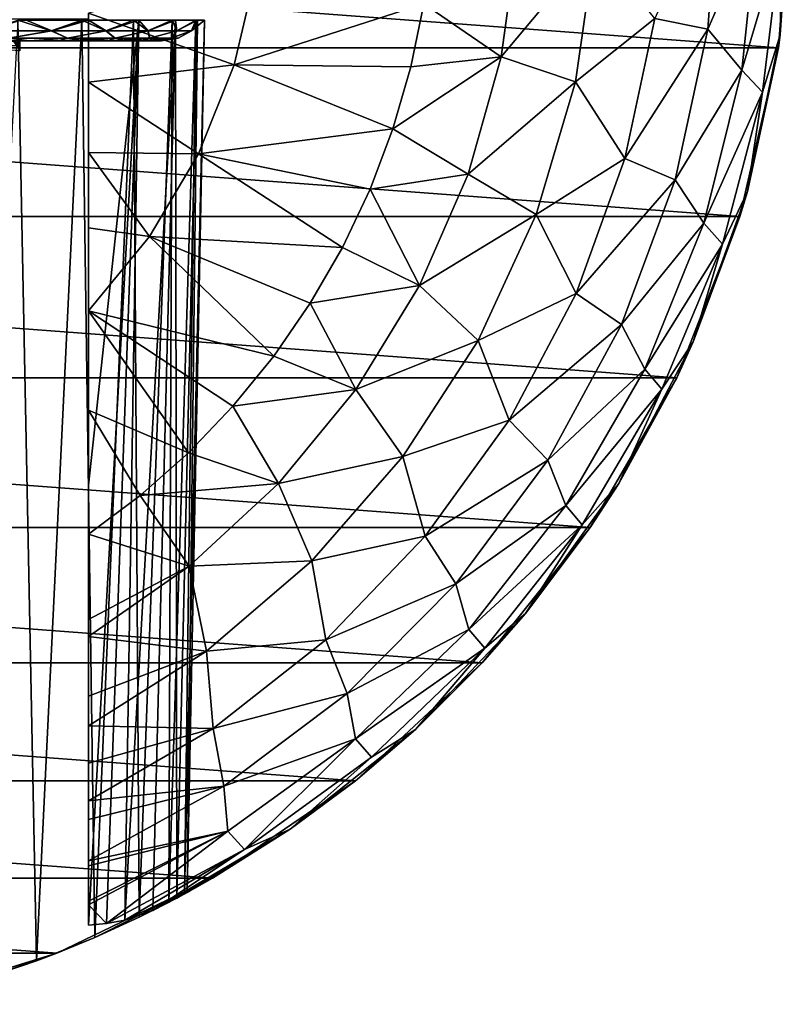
# Model space of a CAD drawing. Header units: millimetres. Extents: x -223 to 138, y -45 to 391.
# Tile 213 of 256: x -168 to -154, y 130 to 147. Entities that reach past the tile are written whole.
import ezdxf

# ---------------------------------------------------------------- set-up
doc = ezdxf.new("R2010")
doc.units = ezdxf.units.MM
doc.header["$LTSCALE"] = 65.185185
for name, color, linetype in [('564', 7, 'CONTINUOUS'), ('568', 7, 'CONTINUOUS'), ('571', 7, 'CONTINUOUS'), ('573', 7, 'CONTINUOUS'), ('584', 7, 'CONTINUOUS'), ('589', 7, 'CONTINUOUS'), ('636', 7, 'CONTINUOUS'), ('637', 7, 'CONTINUOUS'), ('666', 7, 'CONTINUOUS'), ('667', 7, 'CONTINUOUS'), ('668', 7, 'CONTINUOUS')]:
    doc.layers.add(name, color=color, linetype=linetype)

msp = doc.modelspace()

# ---------------------------------------------------------------- linework, layer by layer
at = {"layer": '564', "color": 7, "linetype": 'CONTINUOUS', "true_color": 0xaaaaaa}
for points in [[(-195.765, 146.87, -73.5), (-196, 150, -73.5), (-154.235, 146.87, -73.5), (-195.765, 146.87, -73.5)], [(-154.235, 146.87, -73.5), (-196, 150, -73.5), (-154, 150, -73.5), (-154.235, 146.87, -73.5)], [(-195.067, 143.81, -73.5), (-195.765, 146.87, -73.5), (-154.933, 143.81, -73.5), (-195.067, 143.81, -73.5)], [(-154.933, 143.81, -73.5), (-195.765, 146.87, -73.5), (-154.235, 146.87, -73.5), (-154.933, 143.81, -73.5)], [(-193.92, 140.889, -73.5), (-195.067, 143.81, -73.5), (-156.08, 140.889, -73.5), (-193.92, 140.889, -73.5)], [(-156.08, 140.889, -73.5), (-195.067, 143.81, -73.5), (-154.933, 143.81, -73.5), (-156.08, 140.889, -73.5)], [(-192.351, 138.17, -73.5), (-193.92, 140.889, -73.5), (-157.649, 138.17, -73.5), (-192.351, 138.17, -73.5)], [(-157.649, 138.17, -73.5), (-193.92, 140.889, -73.5), (-156.08, 140.889, -73.5), (-157.649, 138.17, -73.5)], [(-190.394, 135.717, -73.5), (-192.351, 138.17, -73.5), (-159.606, 135.717, -73.5), (-190.394, 135.717, -73.5)], [(-159.606, 135.717, -73.5), (-192.351, 138.17, -73.5), (-157.649, 138.17, -73.5), (-159.606, 135.717, -73.5)], [(-188.093, 133.582, -73.5), (-190.394, 135.717, -73.5), (-161.907, 133.582, -73.5), (-188.093, 133.582, -73.5)], [(-161.907, 133.582, -73.5), (-190.394, 135.717, -73.5), (-159.606, 135.717, -73.5), (-161.907, 133.582, -73.5)], [(-185.5, 131.814, -73.5), (-188.093, 133.582, -73.5), (-164.5, 131.814, -73.5), (-185.5, 131.814, -73.5)], [(-164.5, 131.814, -73.5), (-188.093, 133.582, -73.5), (-161.907, 133.582, -73.5), (-164.5, 131.814, -73.5)], [(-182.672, 130.452, -73.5), (-185.5, 131.814, -73.5), (-167.328, 130.452, -73.5), (-182.672, 130.452, -73.5)], [(-167.328, 130.452, -73.5), (-185.5, 131.814, -73.5), (-164.5, 131.814, -73.5), (-167.328, 130.452, -73.5)], [(-170.327, 129.527, -73.5), (-182.672, 130.452, -73.5), (-167.328, 130.452, -73.5), (-170.327, 129.527, -73.5)]]:
    msp.add_3dface(points, dxfattribs=at)
at = {"layer": '568', "color": 7, "linetype": 'CONTINUOUS', "true_color": 0xaaaaaa}
for points in [[(-154.235, 146.87, -73.5), (-154, 150, -73.5), (-154.2, 147.106, -36.5), (-154.235, 146.87, -73.5)], [(-154, 150, -73.5), (-154, 150, -36.5), (-154.2, 147.106, -36.5), (-154, 150, -73.5)], [(-154.798, 144.267, -36.5), (-154.235, 146.87, -73.5), (-154.2, 147.106, -36.5), (-154.798, 144.267, -36.5)], [(-154.933, 143.81, -73.5), (-154.235, 146.87, -73.5), (-154.798, 144.267, -36.5), (-154.933, 143.81, -73.5)], [(-155.78, 141.538, -36.5), (-154.933, 143.81, -73.5), (-154.798, 144.267, -36.5), (-155.78, 141.538, -36.5)], [(-156.08, 140.889, -73.5), (-154.933, 143.81, -73.5), (-155.78, 141.538, -36.5), (-156.08, 140.889, -73.5)], [(-157.13, 138.97, -36.5), (-156.08, 140.889, -73.5), (-155.78, 141.538, -36.5), (-157.13, 138.97, -36.5)], [(-157.649, 138.17, -73.5), (-156.08, 140.889, -73.5), (-157.13, 138.97, -36.5), (-157.649, 138.17, -73.5)], [(-158.82, 136.613, -36.5), (-157.649, 138.17, -73.5), (-157.13, 138.97, -36.5), (-158.82, 136.613, -36.5)], [(-159.606, 135.717, -73.5), (-157.649, 138.17, -73.5), (-158.82, 136.613, -36.5), (-159.606, 135.717, -73.5)], [(-160.82, 134.511, -36.5), (-159.606, 135.717, -73.5), (-158.82, 136.613, -36.5), (-160.82, 134.511, -36.5)], [(-161.907, 133.582, -73.5), (-159.606, 135.717, -73.5), (-160.82, 134.511, -36.5), (-161.907, 133.582, -73.5)], [(-163.09, 132.704, -36.5), (-161.907, 133.582, -73.5), (-160.82, 134.511, -36.5), (-163.09, 132.704, -36.5)], [(-164.5, 131.814, -73.5), (-161.907, 133.582, -73.5), (-163.09, 132.704, -36.5), (-164.5, 131.814, -73.5)], [(-163.09, 132.704, -36.5), (-165.587, 131.228, -36.5), (-165.151, 131.453, -38.015), (-163.09, 132.704, -36.5)], [(-164.961, 131.555, -39.539), (-163.09, 132.704, -36.5), (-165.151, 131.453, -38.015), (-164.961, 131.555, -39.539)], [(-164.5, 131.814, -73.5), (-163.09, 132.704, -36.5), (-164.961, 131.555, -39.539), (-164.5, 131.814, -73.5)], [(-167.328, 130.452, -73.5), (-164.5, 131.814, -73.5), (-166.634, 130.738, -45.539), (-167.328, 130.452, -73.5)], [(-166.634, 130.738, -45.539), (-164.5, 131.814, -73.5), (-165.83, 131.108, -44.09), (-166.634, 130.738, -45.539)], [(-165.83, 131.108, -44.09), (-164.5, 131.814, -73.5), (-165.292, 131.378, -42.584), (-165.83, 131.108, -44.09)], [(-165.292, 131.378, -42.584), (-164.5, 131.814, -73.5), (-165.008, 131.53, -41.062), (-165.292, 131.378, -42.584)], [(-165.008, 131.53, -41.062), (-164.5, 131.814, -73.5), (-164.961, 131.555, -39.539), (-165.008, 131.53, -41.062)], [(-167.694, 130.312, -46.865), (-167.328, 130.452, -73.5), (-166.634, 130.738, -45.539), (-167.694, 130.312, -46.865)], [(-170.327, 129.527, -73.5), (-167.328, 130.452, -73.5), (-168.964, 129.886, -47.994), (-170.327, 129.527, -73.5)], [(-168.964, 129.886, -47.994), (-167.328, 130.452, -73.5), (-167.694, 130.312, -46.865), (-168.964, 129.886, -47.994)]]:
    msp.add_3dface(points, dxfattribs=at)
at = {"layer": '571', "color": 7, "linetype": 'CONTINUOUS', "true_color": 0xaaaaaa}
for points in [[(-168.964, 129.886, -47.994), (-167.694, 130.312, -46.865), (-168.034, 147.372, -47.659), (-168.964, 129.886, -47.994)], [(-168.034, 147.372, -47.659), (-167.694, 130.312, -46.865), (-166.873, 147.372, -46.414), (-168.034, 147.372, -47.659)], [(-167.694, 130.312, -46.865), (-166.634, 130.738, -45.539), (-166.873, 147.372, -46.414), (-167.694, 130.312, -46.865)], [(-166.873, 147.372, -46.414), (-166.634, 130.738, -45.539), (-165.932, 147.372, -44.996), (-166.873, 147.372, -46.414)], [(-166.75, 138.941, -34.017), (-166.75, 147.372, -33.745), (-165.836, 147.372, -35.181), (-166.75, 138.941, -34.017)], [(-166.75, 130.959, -34.282), (-166.75, 138.941, -34.017), (-165.836, 147.372, -35.181), (-166.75, 130.959, -34.282)], [(-166.425, 130.994, -34.781), (-166.75, 130.959, -34.282), (-165.836, 147.372, -35.181), (-166.425, 130.994, -34.781)], [(-166.634, 130.738, -45.539), (-165.83, 131.108, -44.09), (-165.932, 147.372, -44.996), (-166.634, 130.738, -45.539)], [(-166.095, 131.053, -35.364), (-166.425, 130.994, -34.781), (-165.836, 147.372, -35.181), (-166.095, 131.053, -35.364)], [(-165.587, 131.228, -36.5), (-166.095, 131.053, -35.364), (-165.171, 147.372, -36.748), (-165.587, 131.228, -36.5)], [(-165.171, 147.372, -36.748), (-166.095, 131.053, -35.364), (-165.836, 147.372, -35.181), (-165.171, 147.372, -36.748)], [(-165.932, 147.372, -44.996), (-165.83, 131.108, -44.09), (-165.236, 147.372, -43.442), (-165.932, 147.372, -44.996)], [(-165.83, 131.108, -44.09), (-165.292, 131.378, -42.584), (-165.236, 147.372, -43.442), (-165.83, 131.108, -44.09)], [(-165.151, 131.453, -38.015), (-165.587, 131.228, -36.5), (-165.171, 147.372, -36.748), (-165.151, 131.453, -38.015)], [(-165.292, 131.378, -42.584), (-165.008, 131.53, -41.062), (-164.804, 147.372, -41.795), (-165.292, 131.378, -42.584)], [(-165.236, 147.372, -43.442), (-165.292, 131.378, -42.584), (-164.804, 147.372, -41.795), (-165.236, 147.372, -43.442)], [(-164.771, 147.372, -38.403), (-165.151, 131.453, -38.015), (-165.171, 147.372, -36.748), (-164.771, 147.372, -38.403)], [(-164.961, 131.555, -39.539), (-165.151, 131.453, -38.015), (-164.771, 147.372, -38.403), (-164.961, 131.555, -39.539)], [(-165.008, 131.53, -41.062), (-164.961, 131.555, -39.539), (-164.647, 147.372, -40.1), (-165.008, 131.53, -41.062)], [(-164.804, 147.372, -41.795), (-165.008, 131.53, -41.062), (-164.647, 147.372, -40.1), (-164.804, 147.372, -41.795)], [(-164.647, 147.372, -40.1), (-164.961, 131.555, -39.539), (-164.771, 147.372, -38.403), (-164.647, 147.372, -40.1)]]:
    msp.add_3dface(points, dxfattribs=at)
at = {"layer": '573', "color": 7, "linetype": 'CONTINUOUS', "true_color": 0xaaaaaa}
for points in [[(-166.75, 147.498, -25.411), (-166.75, 147.372, -33.745), (-166.75, 146.25, -25.508), (-166.75, 147.498, -25.411)], [(-166.75, 147.372, -33.745), (-166.75, 147.498, -25.411), (-166.75, 147.392, -33.719), (-166.75, 147.372, -33.745)], [(-166.75, 147.372, -33.745), (-166.75, 138.941, -34.017), (-166.75, 146.25, -25.508), (-166.75, 147.372, -33.745)], [(-166.75, 146.25, -25.508), (-166.75, 138.941, -34.017), (-166.75, 144.971, -25.647), (-166.75, 146.25, -25.508)], [(-166.75, 144.971, -25.647), (-166.75, 138.941, -34.017), (-166.75, 143.61, -25.842), (-166.75, 144.971, -25.647)], [(-166.75, 143.61, -25.842), (-166.75, 138.941, -34.017), (-166.75, 142.104, -26.112), (-166.75, 143.61, -25.842)], [(-166.75, 142.104, -26.112), (-166.75, 138.941, -34.017), (-166.75, 140.303, -26.514), (-166.75, 142.104, -26.112)], [(-166.75, 140.303, -26.514), (-166.75, 138.941, -34.017), (-166.75, 138.051, -27.14), (-166.75, 140.303, -26.514)], [(-166.75, 138.941, -34.017), (-166.75, 130.959, -34.282), (-166.75, 138.051, -27.14), (-166.75, 138.941, -34.017)], [(-166.75, 138.051, -27.14), (-166.75, 130.959, -34.282), (-166.75, 136.504, -27.737), (-166.75, 138.051, -27.14)], [(-166.75, 136.504, -27.737), (-166.75, 130.959, -34.282), (-166.75, 136.198, -27.886), (-166.75, 136.504, -27.737)], [(-166.75, 136.198, -27.886), (-166.75, 130.959, -34.282), (-166.75, 135.112, -28.516), (-166.75, 136.198, -27.886)], [(-166.75, 135.112, -28.516), (-166.75, 130.959, -34.282), (-166.75, 134.579, -28.891), (-166.75, 135.112, -28.516)], [(-166.75, 134.579, -28.891), (-166.75, 130.959, -34.282), (-166.75, 133.902, -29.446), (-166.75, 134.579, -28.891)], [(-166.75, 133.902, -29.446), (-166.75, 130.959, -34.282), (-166.75, 133.216, -30.122), (-166.75, 133.902, -29.446)], [(-166.75, 133.216, -30.122), (-166.75, 130.959, -34.282), (-166.75, 132.877, -30.51), (-166.75, 133.216, -30.122)], [(-166.75, 132.877, -30.51), (-166.75, 130.959, -34.282), (-166.75, 132.126, -31.544), (-166.75, 132.877, -30.51)], [(-166.75, 132.126, -31.544), (-166.75, 130.959, -34.282), (-166.75, 132.04, -31.685), (-166.75, 132.126, -31.544)], [(-166.75, 132.04, -31.685), (-166.75, 130.959, -34.282), (-166.75, 131.332, -33.115), (-166.75, 132.04, -31.685)], [(-166.75, 131.399, -32.951), (-166.75, 132.04, -31.685), (-166.75, 131.332, -33.115), (-166.75, 131.399, -32.951)]]:
    msp.add_3dface(points, dxfattribs=at)
at = {"layer": '584', "color": 7, "linetype": 'CONTINUOUS', "true_color": 0xaaaaaa}
for points in [[(-170.4, 147, -40), (-168, 147, -40), (-170.4, 146.887, -40), (-170.4, 147, -40)], [(-170.4, 146.887, -40), (-168, 147, -40), (-169.224, 146.902, -40), (-170.4, 146.887, -40)], [(-168, 147, -40), (-168, 146.912, -40), (-169.224, 146.902, -40), (-168, 147, -40)]]:
    msp.add_3dface(points, dxfattribs=at)
at = {"layer": '589', "color": 7, "linetype": 'CONTINUOUS', "true_color": 0xaaaaaa}
for points in [[(-168, 146.912, -40), (-168, 147, -40), (-168.121, 147, -38.707), (-168, 146.912, -40)], [(-168, 146.912, -40), (-168.121, 147, -38.707), (-168, 146.819, -39.991), (-168, 146.912, -40)]]:
    msp.add_3dface(points, dxfattribs=at)
at = {"layer": '636', "color": 7, "linetype": 'CONTINUOUS', "true_color": 0xaaaaaa}
for points in [[(-168, 147, -40), (-170.4, 147, -40), (-169.205, 147, -40.248), (-168, 147, -40)], [(-168, 147, -40), (-169.205, 147, -40.248), (-168.42, 147, -46.956), (-168, 147, -40)], [(-168.121, 147, -38.707), (-168, 147, -40), (-168.42, 147, -33.044), (-168.121, 147, -38.707)], [(-168.42, 147, -33.044), (-168, 147, -40), (-167.819, 147, -33.666), (-168.42, 147, -33.044)], [(-167.819, 147, -46.334), (-168, 147, -40), (-168.42, 147, -46.956), (-167.819, 147, -46.334)], [(-167.819, 147, -33.666), (-168, 147, -40), (-167.819, 147, -46.334), (-167.819, 147, -33.666)], [(-167.277, 147, -34.34), (-167.819, 147, -33.666), (-167.277, 147, -45.66), (-167.277, 147, -34.34)], [(-167.277, 147, -45.66), (-167.819, 147, -33.666), (-167.819, 147, -46.334), (-167.277, 147, -45.66)], [(-166.798, 147, -35.06), (-167.277, 147, -34.34), (-166.798, 147, -44.94), (-166.798, 147, -35.06)], [(-166.798, 147, -44.94), (-167.277, 147, -34.34), (-167.277, 147, -45.66), (-166.798, 147, -44.94)], [(-166.386, 147, -35.82), (-166.798, 147, -35.06), (-166.386, 147, -44.18), (-166.386, 147, -35.82)], [(-166.386, 147, -44.18), (-166.798, 147, -35.06), (-166.798, 147, -44.94), (-166.386, 147, -44.18)], [(-166.044, 147, -36.614), (-166.386, 147, -35.82), (-166.044, 147, -43.386), (-166.044, 147, -36.614)], [(-166.044, 147, -43.386), (-166.386, 147, -35.82), (-166.386, 147, -44.18), (-166.044, 147, -43.386)], [(-165.775, 147, -37.436), (-166.044, 147, -36.614), (-165.775, 147, -42.564), (-165.775, 147, -37.436)], [(-165.775, 147, -42.564), (-166.044, 147, -36.614), (-166.044, 147, -43.386), (-165.775, 147, -42.564)], [(-165.581, 147, -38.279), (-165.775, 147, -37.436), (-165.581, 147, -41.721), (-165.581, 147, -38.279)], [(-165.581, 147, -41.721), (-165.775, 147, -37.436), (-165.775, 147, -42.564), (-165.581, 147, -41.721)], [(-165.464, 147, -39.136), (-165.581, 147, -38.279), (-165.464, 147, -40.864), (-165.464, 147, -39.136)], [(-165.464, 147, -40.864), (-165.581, 147, -38.279), (-165.581, 147, -41.721), (-165.464, 147, -40.864)], [(-165.425, 147, -40), (-165.464, 147, -39.136), (-165.464, 147, -40.864), (-165.425, 147, -40)]]:
    msp.add_3dface(points, dxfattribs=at)
at = {"layer": '637', "color": 7, "linetype": 'CONTINUOUS', "true_color": 0xaaaaaa}
msp.add_3dface([(-169.224, 146.902, -40), (-168, 146.912, -40), (-168, 146.819, -39.991), (-169.224, 146.902, -40)], dxfattribs=at)
at = {"layer": '666', "color": 7, "linetype": 'CONTINUOUS', "true_color": 0xaaaaaa}
for points in [[(-155.314, 150.001, -31.544), (-156.479, 147.406, -30.121), (-155.513, 147.21, -31.544), (-155.314, 150.001, -31.544)], [(-154.602, 149.304, -33.115), (-155.314, 150.001, -31.544), (-155.513, 147.21, -31.544), (-154.602, 149.304, -33.115)], [(-154.2, 147.106, -36.5), (-154, 150, -36.5), (-154.177, 148.899, -34.787), (-154.2, 147.106, -36.5)], [(-154.899, 146.464, -33.115), (-154.602, 149.304, -33.115), (-155.513, 147.21, -31.544), (-154.899, 146.464, -33.115)], [(-154.899, 146.464, -33.115), (-154.177, 148.899, -34.787), (-154.602, 149.304, -33.115), (-154.899, 146.464, -33.115)], [(-158.959, 148.896, -27.886), (-160.668, 147.671, -27.14), (-159.262, 146.708, -27.886), (-158.959, 148.896, -27.886)], [(-158.959, 148.896, -27.886), (-159.262, 146.708, -27.886), (-157.558, 148.744, -28.89), (-158.959, 148.896, -27.886)], [(-157.558, 148.744, -28.89), (-159.262, 146.708, -27.886), (-157.918, 146.257, -28.89), (-157.558, 148.744, -28.89)], [(-157.558, 148.744, -28.89), (-157.918, 146.257, -28.89), (-156.479, 147.406, -30.121), (-157.558, 148.744, -28.89)], [(-154.522, 146.069, -34.787), (-154.177, 148.899, -34.787), (-154.899, 146.464, -33.115), (-154.522, 146.069, -34.787)], [(-154.522, 146.069, -34.787), (-154.2, 147.106, -36.5), (-154.177, 148.899, -34.787), (-154.522, 146.069, -34.787)], [(-160.668, 147.671, -27.14), (-160.902, 146.526, -27.14), (-159.262, 146.708, -27.886), (-160.668, 147.671, -27.14)], [(-156.479, 147.406, -30.121), (-157.918, 146.257, -28.89), (-157.018, 144.863, -30.121), (-156.479, 147.406, -30.121)], [(-156.479, 147.406, -30.121), (-157.018, 144.863, -30.121), (-155.513, 147.21, -31.544), (-156.479, 147.406, -30.121)], [(-155.513, 147.21, -31.544), (-157.018, 144.863, -30.121), (-156.106, 144.475, -31.544), (-155.513, 147.21, -31.544)], [(-154.899, 146.464, -33.115), (-155.513, 147.21, -31.544), (-156.106, 144.475, -31.544), (-154.899, 146.464, -33.115)], [(-154.798, 144.267, -36.5), (-154.2, 147.106, -36.5), (-154.522, 146.069, -34.787), (-154.798, 144.267, -36.5)], [(-160.902, 146.526, -27.14), (-161.227, 145.403, -27.14), (-159.262, 146.708, -27.886), (-160.902, 146.526, -27.14)], [(-159.262, 146.708, -27.886), (-161.227, 145.403, -27.14), (-159.861, 144.582, -27.886), (-159.262, 146.708, -27.886)], [(-159.262, 146.708, -27.886), (-159.861, 144.582, -27.886), (-157.918, 146.257, -28.89), (-159.262, 146.708, -27.886)], [(-155.589, 143.692, -33.115), (-154.899, 146.464, -33.115), (-156.106, 144.475, -31.544), (-155.589, 143.692, -33.115)], [(-155.589, 143.692, -33.115), (-154.522, 146.069, -34.787), (-154.899, 146.464, -33.115), (-155.589, 143.692, -33.115)], [(-157.918, 146.257, -28.89), (-159.861, 144.582, -27.886), (-158.631, 143.848, -28.89), (-157.918, 146.257, -28.89)], [(-157.918, 146.257, -28.89), (-158.631, 143.848, -28.89), (-157.018, 144.863, -30.121), (-157.918, 146.257, -28.89)], [(-155.25, 143.312, -34.787), (-154.522, 146.069, -34.787), (-155.589, 143.692, -33.115), (-155.25, 143.312, -34.787)], [(-155.25, 143.312, -34.787), (-154.798, 144.267, -36.5), (-154.522, 146.069, -34.787), (-155.25, 143.312, -34.787)], [(-161.227, 145.403, -27.14), (-161.642, 144.309, -27.14), (-159.861, 144.582, -27.886), (-161.227, 145.403, -27.14)], [(-157.018, 144.863, -30.121), (-158.631, 143.848, -28.89), (-157.904, 142.418, -30.121), (-157.018, 144.863, -30.121)], [(-157.018, 144.863, -30.121), (-157.904, 142.418, -30.121), (-156.106, 144.475, -31.544), (-157.018, 144.863, -30.121)], [(-159.861, 144.582, -27.886), (-161.642, 144.309, -27.14), (-160.747, 142.559, -27.886), (-159.861, 144.582, -27.886)], [(-159.861, 144.582, -27.886), (-160.747, 142.559, -27.886), (-158.631, 143.848, -28.89), (-159.861, 144.582, -27.886)], [(-156.106, 144.475, -31.544), (-157.904, 142.418, -30.121), (-157.08, 141.852, -31.544), (-156.106, 144.475, -31.544)], [(-155.589, 143.692, -33.115), (-156.106, 144.475, -31.544), (-157.08, 141.852, -31.544), (-155.589, 143.692, -33.115)], [(-161.642, 144.309, -27.14), (-162.143, 143.253, -27.14), (-160.747, 142.559, -27.886), (-161.642, 144.309, -27.14)], [(-155.78, 141.538, -36.5), (-154.798, 144.267, -36.5), (-155.25, 143.312, -34.787), (-155.78, 141.538, -36.5)], [(-158.631, 143.848, -28.89), (-160.747, 142.559, -27.886), (-159.681, 141.566, -28.89), (-158.631, 143.848, -28.89)], [(-158.631, 143.848, -28.89), (-159.681, 141.566, -28.89), (-157.904, 142.418, -30.121), (-158.631, 143.848, -28.89)], [(-156.66, 141.045, -33.115), (-155.589, 143.692, -33.115), (-157.08, 141.852, -31.544), (-156.66, 141.045, -33.115)], [(-156.66, 141.045, -33.115), (-155.25, 143.312, -34.787), (-155.589, 143.692, -33.115), (-156.66, 141.045, -33.115)], [(-162.143, 143.253, -27.14), (-162.727, 142.241, -27.14), (-160.747, 142.559, -27.886), (-162.143, 143.253, -27.14)], [(-156.347, 140.68, -34.787), (-155.25, 143.312, -34.787), (-156.66, 141.045, -33.115), (-156.347, 140.68, -34.787)], [(-156.347, 140.68, -34.787), (-155.78, 141.538, -36.5), (-155.25, 143.312, -34.787), (-156.347, 140.68, -34.787)], [(-160.747, 142.559, -27.886), (-162.727, 142.241, -27.14), (-161.901, 140.676, -27.886), (-160.747, 142.559, -27.886)], [(-160.747, 142.559, -27.886), (-161.901, 140.676, -27.886), (-159.681, 141.566, -28.89), (-160.747, 142.559, -27.886)], [(-157.904, 142.418, -30.121), (-159.681, 141.566, -28.89), (-159.121, 140.12, -30.121), (-157.904, 142.418, -30.121)], [(-157.904, 142.418, -30.121), (-159.121, 140.12, -30.121), (-157.08, 141.852, -31.544), (-157.904, 142.418, -30.121)], [(-162.727, 142.241, -27.14), (-163.391, 141.278, -27.14), (-161.901, 140.676, -27.886), (-162.727, 142.241, -27.14)], [(-157.08, 141.852, -31.544), (-159.121, 140.12, -30.121), (-158.416, 139.393, -31.544), (-157.08, 141.852, -31.544)], [(-156.66, 141.045, -33.115), (-157.08, 141.852, -31.544), (-158.416, 139.393, -31.544), (-156.66, 141.045, -33.115)], [(-159.681, 141.566, -28.89), (-161.901, 140.676, -27.886), (-161.048, 139.458, -28.89), (-159.681, 141.566, -28.89)], [(-159.681, 141.566, -28.89), (-161.048, 139.458, -28.89), (-159.121, 140.12, -30.121), (-159.681, 141.566, -28.89)], [(-157.13, 138.97, -36.5), (-155.78, 141.538, -36.5), (-156.347, 140.68, -34.787), (-157.13, 138.97, -36.5)], [(-163.391, 141.278, -27.14), (-164.131, 140.373, -27.14), (-161.901, 140.676, -27.886), (-163.391, 141.278, -27.14)], [(-158.089, 138.573, -33.115), (-156.66, 141.045, -33.115), (-158.416, 139.393, -31.544), (-158.089, 138.573, -33.115)], [(-158.089, 138.573, -33.115), (-156.347, 140.68, -34.787), (-156.66, 141.045, -33.115), (-158.089, 138.573, -33.115)], [(-161.901, 140.676, -27.886), (-164.131, 140.373, -27.14), (-163.302, 138.969, -27.886), (-161.901, 140.676, -27.886)], [(-161.901, 140.676, -27.886), (-163.302, 138.969, -27.886), (-161.048, 139.458, -28.89), (-161.901, 140.676, -27.886)], [(-157.793, 138.222, -34.787), (-156.347, 140.68, -34.787), (-158.089, 138.573, -33.115), (-157.793, 138.222, -34.787)], [(-157.793, 138.222, -34.787), (-157.13, 138.97, -36.5), (-156.347, 140.68, -34.787), (-157.793, 138.222, -34.787)], [(-164.131, 140.373, -27.14), (-164.94, 139.529, -27.14), (-163.302, 138.969, -27.886), (-164.131, 140.373, -27.14)], [(-159.121, 140.12, -30.121), (-161.048, 139.458, -28.89), (-160.645, 138.013, -30.121), (-159.121, 140.12, -30.121)], [(-159.121, 140.12, -30.121), (-160.645, 138.013, -30.121), (-158.416, 139.393, -31.544), (-159.121, 140.12, -30.121)], [(-164.94, 139.529, -27.14), (-165.815, 138.754, -27.14), (-163.302, 138.969, -27.886), (-164.94, 139.529, -27.14)], [(-161.048, 139.458, -28.89), (-163.302, 138.969, -27.886), (-162.702, 137.567, -28.89), (-161.048, 139.458, -28.89)], [(-161.048, 139.458, -28.89), (-162.702, 137.567, -28.89), (-160.645, 138.013, -30.121), (-161.048, 139.458, -28.89)], [(-158.416, 139.393, -31.544), (-160.645, 138.013, -30.121), (-160.088, 137.149, -31.544), (-158.416, 139.393, -31.544)], [(-158.089, 138.573, -33.115), (-158.416, 139.393, -31.544), (-160.088, 137.149, -31.544), (-158.089, 138.573, -33.115)], [(-163.302, 138.969, -27.886), (-165.815, 138.754, -27.14), (-164.925, 137.47, -27.886), (-163.302, 138.969, -27.886)], [(-163.302, 138.969, -27.886), (-164.925, 137.47, -27.886), (-162.702, 137.567, -28.89), (-163.302, 138.969, -27.886)], [(-158.82, 136.613, -36.5), (-157.13, 138.97, -36.5), (-157.793, 138.222, -34.787), (-158.82, 136.613, -36.5)], [(-165.815, 138.754, -27.14), (-166.75, 138.051, -27.14), (-164.925, 137.47, -27.886), (-165.815, 138.754, -27.14)], [(-159.85, 136.324, -33.115), (-158.089, 138.573, -33.115), (-160.088, 137.149, -31.544), (-159.85, 136.324, -33.115)], [(-159.85, 136.324, -33.115), (-157.793, 138.222, -34.787), (-158.089, 138.573, -33.115), (-159.85, 136.324, -33.115)], [(-159.56, 135.985, -34.787), (-157.793, 138.222, -34.787), (-159.85, 136.324, -33.115), (-159.56, 135.985, -34.787)], [(-159.56, 135.985, -34.787), (-158.82, 136.613, -36.5), (-157.793, 138.222, -34.787), (-159.56, 135.985, -34.787)], [(-166.75, 138.051, -27.14), (-166.75, 136.504, -27.737), (-164.925, 137.47, -27.886), (-166.75, 138.051, -27.14)], [(-160.645, 138.013, -30.121), (-162.702, 137.567, -28.89), (-162.446, 136.138, -30.121), (-160.645, 138.013, -30.121)], [(-160.645, 138.013, -30.121), (-162.446, 136.138, -30.121), (-160.088, 137.149, -31.544), (-160.645, 138.013, -30.121)], [(-162.702, 137.567, -28.89), (-164.925, 137.47, -27.886), (-164.611, 135.933, -28.89), (-162.702, 137.567, -28.89)], [(-162.702, 137.567, -28.89), (-164.611, 135.933, -28.89), (-162.446, 136.138, -30.121), (-162.702, 137.567, -28.89)], [(-166.75, 136.504, -27.737), (-166.75, 136.198, -27.886), (-164.925, 137.47, -27.886), (-166.75, 136.504, -27.737)], [(-164.925, 137.47, -27.886), (-166.75, 136.198, -27.886), (-164.611, 135.933, -28.89), (-164.925, 137.47, -27.886)], [(-160.088, 137.149, -31.544), (-162.446, 136.138, -30.121), (-162.06, 135.165, -31.544), (-160.088, 137.149, -31.544)], [(-159.85, 136.324, -33.115), (-160.088, 137.149, -31.544), (-162.06, 135.165, -31.544), (-159.85, 136.324, -33.115)], [(-160.82, 134.511, -36.5), (-158.82, 136.613, -36.5), (-159.56, 135.985, -34.787), (-160.82, 134.511, -36.5)], [(-161.907, 134.343, -33.115), (-159.85, 136.324, -33.115), (-162.06, 135.165, -31.544), (-161.907, 134.343, -33.115)], [(-161.907, 134.343, -33.115), (-159.56, 135.985, -34.787), (-159.85, 136.324, -33.115), (-161.907, 134.343, -33.115)], [(-166.75, 136.198, -27.886), (-166.75, 135.112, -28.516), (-164.611, 135.933, -28.89), (-166.75, 136.198, -27.886)], [(-162.446, 136.138, -30.121), (-164.611, 135.933, -28.89), (-164.49, 134.531, -30.121), (-162.446, 136.138, -30.121)], [(-162.446, 136.138, -30.121), (-164.49, 134.531, -30.121), (-162.06, 135.165, -31.544), (-162.446, 136.138, -30.121)], [(-166.75, 135.112, -28.516), (-166.75, 134.579, -28.891), (-164.611, 135.933, -28.89), (-166.75, 135.112, -28.516)], [(-164.611, 135.933, -28.89), (-166.75, 134.579, -28.891), (-164.49, 134.531, -30.121), (-164.611, 135.933, -28.89)], [(-161.617, 134.009, -34.787), (-159.56, 135.985, -34.787), (-161.907, 134.343, -33.115), (-161.617, 134.009, -34.787)], [(-161.617, 134.009, -34.787), (-160.82, 134.511, -36.5), (-159.56, 135.985, -34.787), (-161.617, 134.009, -34.787)], [(-162.06, 135.165, -31.544), (-164.49, 134.531, -30.121), (-164.295, 133.48, -31.544), (-162.06, 135.165, -31.544)], [(-161.907, 134.343, -33.115), (-162.06, 135.165, -31.544), (-164.295, 133.48, -31.544), (-161.907, 134.343, -33.115)], [(-166.75, 134.579, -28.891), (-166.75, 133.902, -29.446), (-164.49, 134.531, -30.121), (-166.75, 134.579, -28.891)], [(-166.75, 133.902, -29.446), (-166.75, 133.216, -30.122), (-164.49, 134.531, -30.121), (-166.75, 133.902, -29.446)], [(-164.49, 134.531, -30.121), (-166.75, 133.216, -30.122), (-164.295, 133.48, -31.544), (-164.49, 134.531, -30.121)], [(-163.09, 132.704, -36.5), (-160.82, 134.511, -36.5), (-161.617, 134.009, -34.787), (-163.09, 132.704, -36.5)], [(-164.221, 132.669, -33.115), (-161.907, 134.343, -33.115), (-164.295, 133.48, -31.544), (-164.221, 132.669, -33.115)], [(-164.221, 132.669, -33.115), (-163.923, 132.333, -34.787), (-161.907, 134.343, -33.115), (-164.221, 132.669, -33.115)], [(-163.923, 132.333, -34.787), (-161.617, 134.009, -34.787), (-161.907, 134.343, -33.115), (-163.923, 132.333, -34.787)], [(-163.923, 132.333, -34.787), (-163.09, 132.704, -36.5), (-161.617, 134.009, -34.787), (-163.923, 132.333, -34.787)], [(-166.75, 133.216, -30.122), (-166.75, 132.877, -30.51), (-164.295, 133.48, -31.544), (-166.75, 133.216, -30.122)], [(-166.75, 132.877, -30.51), (-166.75, 132.126, -31.544), (-164.295, 133.48, -31.544), (-166.75, 132.877, -30.51)], [(-166.75, 132.126, -31.544), (-164.221, 132.669, -33.115), (-164.295, 133.48, -31.544), (-166.75, 132.126, -31.544)], [(-166.75, 131.332, -33.115), (-166.425, 130.994, -34.781), (-164.221, 132.669, -33.115), (-166.75, 131.332, -33.115)], [(-166.75, 132.126, -31.544), (-166.75, 132.04, -31.685), (-164.221, 132.669, -33.115), (-166.75, 132.126, -31.544)], [(-166.75, 132.04, -31.685), (-166.75, 131.399, -32.951), (-164.221, 132.669, -33.115), (-166.75, 132.04, -31.685)], [(-166.75, 131.399, -32.951), (-166.75, 131.332, -33.115), (-164.221, 132.669, -33.115), (-166.75, 131.399, -32.951)], [(-166.425, 130.994, -34.781), (-163.923, 132.333, -34.787), (-164.221, 132.669, -33.115), (-166.425, 130.994, -34.781)], [(-165.587, 131.228, -36.5), (-163.09, 132.704, -36.5), (-163.923, 132.333, -34.787), (-165.587, 131.228, -36.5)], [(-166.425, 130.994, -34.781), (-166.095, 131.053, -35.364), (-163.923, 132.333, -34.787), (-166.425, 130.994, -34.781)], [(-166.095, 131.053, -35.364), (-165.587, 131.228, -36.5), (-163.923, 132.333, -34.787), (-166.095, 131.053, -35.364)], [(-166.75, 130.959, -34.282), (-166.425, 130.994, -34.781), (-166.75, 131.332, -33.115), (-166.75, 130.959, -34.282)]]:
    msp.add_3dface(points, dxfattribs=at)
at = {"layer": '667', "color": 7, "linetype": 'CONTINUOUS', "true_color": 0xaaaaaa}
for points in [[(-166.75, 147.498, -25.411), (-164.108, 146.566, -26.112), (-163.712, 148.263, -26.112), (-166.75, 147.498, -25.411)], [(-164.108, 146.566, -26.112), (-160.668, 147.671, -27.14), (-163.712, 148.263, -26.112), (-164.108, 146.566, -26.112)], [(-160.902, 146.526, -27.14), (-160.668, 147.671, -27.14), (-164.108, 146.566, -26.112), (-160.902, 146.526, -27.14)], [(-166.75, 147.498, -25.411), (-166.75, 146.25, -25.508), (-164.108, 146.566, -26.112), (-166.75, 147.498, -25.411)], [(-166.75, 146.25, -25.508), (-164.757, 144.95, -26.112), (-164.108, 146.566, -26.112), (-166.75, 146.25, -25.508)], [(-164.757, 144.95, -26.112), (-161.227, 145.403, -27.14), (-164.108, 146.566, -26.112), (-164.757, 144.95, -26.112)], [(-161.227, 145.403, -27.14), (-160.902, 146.526, -27.14), (-164.108, 146.566, -26.112), (-161.227, 145.403, -27.14)], [(-166.75, 146.25, -25.508), (-166.75, 144.971, -25.647), (-164.757, 144.95, -26.112), (-166.75, 146.25, -25.508)], [(-161.642, 144.309, -27.14), (-161.227, 145.403, -27.14), (-164.757, 144.95, -26.112), (-161.642, 144.309, -27.14)], [(-166.75, 144.971, -25.647), (-166.75, 143.61, -25.842), (-165.644, 143.451, -26.112), (-166.75, 144.971, -25.647)], [(-166.75, 144.971, -25.647), (-165.644, 143.451, -26.112), (-164.757, 144.95, -26.112), (-166.75, 144.971, -25.647)], [(-165.644, 143.451, -26.112), (-162.143, 143.253, -27.14), (-164.757, 144.95, -26.112), (-165.644, 143.451, -26.112)], [(-162.143, 143.253, -27.14), (-161.642, 144.309, -27.14), (-164.757, 144.95, -26.112), (-162.143, 143.253, -27.14)], [(-166.75, 143.61, -25.842), (-166.75, 142.104, -26.112), (-165.644, 143.451, -26.112), (-166.75, 143.61, -25.842)], [(-166.75, 142.104, -26.112), (-163.391, 141.278, -27.14), (-165.644, 143.451, -26.112), (-166.75, 142.104, -26.112)], [(-163.391, 141.278, -27.14), (-162.727, 142.241, -27.14), (-165.644, 143.451, -26.112), (-163.391, 141.278, -27.14)], [(-162.727, 142.241, -27.14), (-162.143, 143.253, -27.14), (-165.644, 143.451, -26.112), (-162.727, 142.241, -27.14)], [(-166.75, 142.104, -26.112), (-166.75, 140.303, -26.514), (-164.94, 139.529, -27.14), (-166.75, 142.104, -26.112)], [(-166.75, 142.104, -26.112), (-164.94, 139.529, -27.14), (-164.131, 140.373, -27.14), (-166.75, 142.104, -26.112)], [(-166.75, 142.104, -26.112), (-164.131, 140.373, -27.14), (-163.391, 141.278, -27.14), (-166.75, 142.104, -26.112)], [(-166.75, 140.303, -26.514), (-166.75, 138.051, -27.14), (-165.815, 138.754, -27.14), (-166.75, 140.303, -26.514)], [(-166.75, 140.303, -26.514), (-165.815, 138.754, -27.14), (-164.94, 139.529, -27.14), (-166.75, 140.303, -26.514)]]:
    msp.add_3dface(points, dxfattribs=at)
at = {"layer": '668', "color": 7, "linetype": 'CONTINUOUS', "true_color": 0xaaaaaa}
for points in [[(-169.306, 147.391, -31.335), (-168.603, 147.181, -32.122), (-167.925, 147.391, -32.42), (-169.306, 147.391, -31.335)], [(-168.612, 147.181, -47.885), (-168.034, 147.372, -47.659), (-167.426, 147.181, -46.754), (-168.612, 147.181, -47.885)], [(-168.603, 147.181, -32.122), (-167.418, 147.181, -33.254), (-167.925, 147.391, -32.42), (-168.603, 147.181, -32.122)], [(-168.034, 147.372, -47.659), (-166.873, 147.372, -46.414), (-167.426, 147.181, -46.754), (-168.034, 147.372, -47.659)], [(-167.418, 147.181, -33.254), (-166.75, 147.392, -33.719), (-167.925, 147.391, -32.42), (-167.418, 147.181, -33.254)], [(-167.426, 147.181, -46.754), (-166.873, 147.372, -46.414), (-166.437, 147.181, -45.447), (-167.426, 147.181, -46.754)], [(-166.75, 147.372, -33.745), (-166.75, 147.392, -33.719), (-167.418, 147.181, -33.254), (-166.75, 147.372, -33.745)], [(-166.431, 147.181, -34.563), (-166.75, 147.372, -33.745), (-167.418, 147.181, -33.254), (-166.431, 147.181, -34.563)], [(-166.873, 147.372, -46.414), (-165.932, 147.372, -44.996), (-166.437, 147.181, -45.447), (-166.873, 147.372, -46.414)], [(-165.836, 147.372, -35.181), (-166.75, 147.372, -33.745), (-166.431, 147.181, -34.563), (-165.836, 147.372, -35.181)], [(-166.437, 147.181, -45.447), (-165.932, 147.372, -44.996), (-165.672, 147.181, -43.997), (-166.437, 147.181, -45.447)], [(-165.668, 147.181, -36.014), (-165.836, 147.372, -35.181), (-166.431, 147.181, -34.563), (-165.668, 147.181, -36.014)], [(-165.932, 147.372, -44.996), (-165.236, 147.372, -43.442), (-165.672, 147.181, -43.997), (-165.932, 147.372, -44.996)], [(-165.171, 147.372, -36.748), (-165.836, 147.372, -35.181), (-165.668, 147.181, -36.014), (-165.171, 147.372, -36.748)], [(-165.672, 147.181, -43.997), (-165.236, 147.372, -43.442), (-165.15, 147.181, -42.443), (-165.672, 147.181, -43.997)], [(-165.148, 147.181, -37.568), (-165.171, 147.372, -36.748), (-165.668, 147.181, -36.014), (-165.148, 147.181, -37.568)], [(-165.236, 147.372, -43.442), (-164.804, 147.372, -41.795), (-165.15, 147.181, -42.443), (-165.236, 147.372, -43.442)], [(-164.771, 147.372, -38.403), (-165.171, 147.372, -36.748), (-165.148, 147.181, -37.568), (-164.771, 147.372, -38.403)], [(-165.15, 147.181, -42.443), (-164.804, 147.372, -41.795), (-164.885, 147.181, -40.825), (-165.15, 147.181, -42.443)], [(-164.885, 147.181, -39.186), (-164.771, 147.372, -38.403), (-165.148, 147.181, -37.568), (-164.885, 147.181, -39.186)], [(-164.804, 147.372, -41.795), (-164.647, 147.372, -40.1), (-164.885, 147.181, -40.825), (-164.804, 147.372, -41.795)], [(-164.647, 147.372, -40.1), (-164.771, 147.372, -38.403), (-164.885, 147.181, -39.186), (-164.647, 147.372, -40.1)], [(-164.885, 147.181, -40.825), (-164.647, 147.372, -40.1), (-164.885, 147.181, -39.186), (-164.885, 147.181, -40.825)], [(-168.612, 147.181, -47.885), (-167.426, 147.181, -46.754), (-168.203, 147.046, -47.164), (-168.612, 147.181, -47.885)], [(-167.418, 147.181, -33.254), (-168.603, 147.181, -32.122), (-168.196, 147.046, -32.843), (-167.418, 147.181, -33.254)], [(-167.426, 147.181, -46.754), (-167.135, 147.046, -45.972), (-168.203, 147.046, -47.164), (-167.426, 147.181, -46.754)], [(-167.418, 147.181, -33.254), (-168.196, 147.046, -32.843), (-167.13, 147.046, -34.036), (-167.418, 147.181, -33.254)], [(-167.426, 147.181, -46.754), (-166.437, 147.181, -45.447), (-167.135, 147.046, -45.972), (-167.426, 147.181, -46.754)], [(-166.431, 147.181, -34.563), (-167.418, 147.181, -33.254), (-167.13, 147.046, -34.036), (-166.431, 147.181, -34.563)], [(-166.437, 147.181, -45.447), (-166.274, 147.046, -44.623), (-167.135, 147.046, -45.972), (-166.437, 147.181, -45.447)], [(-166.431, 147.181, -34.563), (-167.13, 147.046, -34.036), (-166.27, 147.046, -35.386), (-166.431, 147.181, -34.563)], [(-166.437, 147.181, -45.447), (-165.672, 147.181, -43.997), (-166.274, 147.046, -44.623), (-166.437, 147.181, -45.447)], [(-165.668, 147.181, -36.014), (-166.431, 147.181, -34.563), (-166.27, 147.046, -35.386), (-165.668, 147.181, -36.014)], [(-165.672, 147.181, -43.997), (-165.642, 147.046, -43.153), (-166.274, 147.046, -44.623), (-165.672, 147.181, -43.997)], [(-165.668, 147.181, -36.014), (-166.27, 147.046, -35.386), (-165.639, 147.046, -36.856), (-165.668, 147.181, -36.014)], [(-165.672, 147.181, -43.997), (-165.15, 147.181, -42.443), (-165.642, 147.046, -43.153), (-165.672, 147.181, -43.997)], [(-165.148, 147.181, -37.568), (-165.668, 147.181, -36.014), (-165.639, 147.046, -36.856), (-165.148, 147.181, -37.568)], [(-165.15, 147.181, -42.443), (-165.256, 147.046, -41.6), (-165.642, 147.046, -43.153), (-165.15, 147.181, -42.443)], [(-165.148, 147.181, -37.568), (-165.639, 147.046, -36.856), (-165.254, 147.046, -38.41), (-165.148, 147.181, -37.568)], [(-165.15, 147.181, -42.443), (-164.885, 147.181, -40.825), (-165.256, 147.046, -41.6), (-165.15, 147.181, -42.443)], [(-164.885, 147.181, -40.825), (-165.125, 147.046, -40.005), (-165.256, 147.046, -41.6), (-164.885, 147.181, -40.825)], [(-164.885, 147.181, -39.186), (-165.148, 147.181, -37.568), (-165.254, 147.046, -38.41), (-164.885, 147.181, -39.186)], [(-164.885, 147.181, -39.186), (-165.254, 147.046, -38.41), (-165.125, 147.046, -40.005), (-164.885, 147.181, -39.186)], [(-164.885, 147.181, -40.825), (-164.885, 147.181, -39.186), (-165.125, 147.046, -40.005), (-164.885, 147.181, -40.825)], [(-168.42, 147, -33.044), (-167.819, 147, -33.666), (-168.196, 147.046, -32.843), (-168.42, 147, -33.044)], [(-167.819, 147, -46.334), (-168.42, 147, -46.956), (-168.203, 147.046, -47.164), (-167.819, 147, -46.334)], [(-167.135, 147.046, -45.972), (-167.819, 147, -46.334), (-168.203, 147.046, -47.164), (-167.135, 147.046, -45.972)], [(-168.196, 147.046, -32.843), (-167.819, 147, -33.666), (-167.13, 147.046, -34.036), (-168.196, 147.046, -32.843)], [(-167.819, 147, -33.666), (-167.277, 147, -34.34), (-167.13, 147.046, -34.036), (-167.819, 147, -33.666)], [(-167.277, 147, -45.66), (-167.819, 147, -46.334), (-167.135, 147.046, -45.972), (-167.277, 147, -45.66)], [(-167.277, 147, -34.34), (-166.798, 147, -35.06), (-167.13, 147.046, -34.036), (-167.277, 147, -34.34)], [(-166.798, 147, -44.94), (-167.277, 147, -45.66), (-166.274, 147.046, -44.623), (-166.798, 147, -44.94)], [(-166.274, 147.046, -44.623), (-167.277, 147, -45.66), (-167.135, 147.046, -45.972), (-166.274, 147.046, -44.623)], [(-167.13, 147.046, -34.036), (-166.798, 147, -35.06), (-166.27, 147.046, -35.386), (-167.13, 147.046, -34.036)], [(-166.798, 147, -35.06), (-166.386, 147, -35.82), (-166.27, 147.046, -35.386), (-166.798, 147, -35.06)], [(-166.386, 147, -44.18), (-166.798, 147, -44.94), (-166.274, 147.046, -44.623), (-166.386, 147, -44.18)], [(-166.386, 147, -35.82), (-166.044, 147, -36.614), (-166.27, 147.046, -35.386), (-166.386, 147, -35.82)], [(-166.044, 147, -43.386), (-166.386, 147, -44.18), (-165.642, 147.046, -43.153), (-166.044, 147, -43.386)], [(-165.642, 147.046, -43.153), (-166.386, 147, -44.18), (-166.274, 147.046, -44.623), (-165.642, 147.046, -43.153)], [(-166.27, 147.046, -35.386), (-166.044, 147, -36.614), (-165.639, 147.046, -36.856), (-166.27, 147.046, -35.386)], [(-166.044, 147, -36.614), (-165.775, 147, -37.436), (-165.639, 147.046, -36.856), (-166.044, 147, -36.614)], [(-165.775, 147, -42.564), (-166.044, 147, -43.386), (-165.642, 147.046, -43.153), (-165.775, 147, -42.564)], [(-165.775, 147, -37.436), (-165.581, 147, -38.279), (-165.639, 147.046, -36.856), (-165.775, 147, -37.436)], [(-165.581, 147, -41.721), (-165.775, 147, -42.564), (-165.256, 147.046, -41.6), (-165.581, 147, -41.721)], [(-165.256, 147.046, -41.6), (-165.775, 147, -42.564), (-165.642, 147.046, -43.153), (-165.256, 147.046, -41.6)], [(-165.639, 147.046, -36.856), (-165.581, 147, -38.279), (-165.254, 147.046, -38.41), (-165.639, 147.046, -36.856)], [(-165.581, 147, -38.279), (-165.464, 147, -39.136), (-165.254, 147.046, -38.41), (-165.581, 147, -38.279)], [(-165.464, 147, -40.864), (-165.581, 147, -41.721), (-165.256, 147.046, -41.6), (-165.464, 147, -40.864)], [(-165.464, 147, -39.136), (-165.425, 147, -40), (-165.254, 147.046, -38.41), (-165.464, 147, -39.136)], [(-165.425, 147, -40), (-165.464, 147, -40.864), (-165.125, 147.046, -40.005), (-165.425, 147, -40)], [(-165.125, 147.046, -40.005), (-165.464, 147, -40.864), (-165.256, 147.046, -41.6), (-165.125, 147.046, -40.005)], [(-165.254, 147.046, -38.41), (-165.425, 147, -40), (-165.125, 147.046, -40.005), (-165.254, 147.046, -38.41)]]:
    msp.add_3dface(points, dxfattribs=at)

doc.saveas('drawing.dxf')
